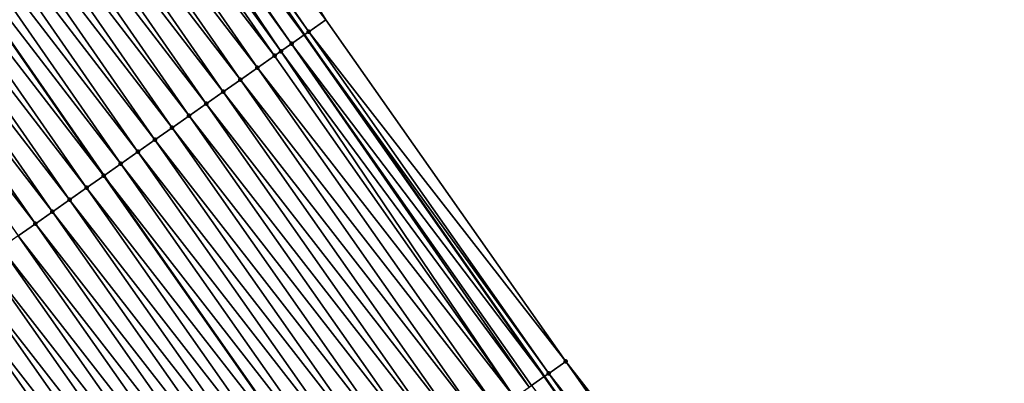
# Model space of a CAD drawing. Header units: feet. Extents: x 2007189 to 2022806, y 818621 to 837694.
# Tile 39 of 256: x 2014167 to 2014214, y 821658 to 821675. Entities that reach past the tile are written whole.
import ezdxf

# ---------------------------------------------------------------- set-up
doc = ezdxf.new("R2010")
doc.units = ezdxf.units.FT
doc.header["$MEASUREMENT"] = 0
for name, color, linetype, lineweight in [('EP_Travel Lane', 172, 'Continuous', 53), ('Road Shots', 141, 'Continuous', 100), ('Road X-Section', 40, 'Continuous', 13), ('STRIPING', 60, 'Continuous', 53)]:
    doc.layers.add(name, color=color, linetype=linetype, lineweight=lineweight)
doc.layers.add('I-77-MM17-21_SB-Surface-Border', color=7, linetype='Continuous')
doc.layers.add('I-77-MM17-21_SB-Surface-TIN', color=7, linetype='Continuous')

msp = doc.modelspace()

# ---------------------------------------------------------------- linework, layer by layer
at = {"layer": 'EP_Travel Lane'}
msp.add_polyline3d([(2014123.830629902, 821756.6626533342, 272.277906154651), (2014135.220312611, 821740.2239717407, 272.0660637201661), (2014146.609928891, 821723.7853860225, 271.8432738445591), (2014157.993956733, 821707.320482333, 271.6404750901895), (2014169.362669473, 821690.866773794, 271.4725727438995), (2014180.704108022, 821674.5200951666, 271.2959432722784), (2014192.196795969, 821658.1530905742, 271.0976801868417), (2014203.689517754, 821641.7860377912, 270.9052360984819), (2014215.197285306, 821625.4898667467, 270.694776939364), (2014226.747708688, 821609.1635650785, 270.4955920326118), (2014238.256176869, 821592.9942813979, 270.3185327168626), (2014249.986550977, 821576.7968722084, 270.1128202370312)], dxfattribs=at)
at = {"layer": 'I-77-MM17-21_SB-Surface-Border', "color": 3, "linetype": 'Continuous', "lineweight": -3}
msp.add_polyline3d([(2014124.046872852, 821756.8126837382, 272.2621115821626), (2014136.258144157, 821740.9440834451, 271.9856924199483), (2014147.647750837, 821724.5055116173, 271.7613172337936), (2014159.032623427, 821708.0390629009, 271.5599267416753), (2014171.223688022, 821692.1543340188, 271.3236461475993), (2014181.738150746, 821675.2470944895, 271.2145221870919), (2014193.22969508, 821658.8794657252, 271.0018278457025), (2014205.539357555, 821643.0868873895, 270.7360172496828), (2014216.227007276, 821626.2192938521, 270.6143528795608), (2014226.961320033, 821609.3148592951, 270.4808197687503), (2014238.46634463, 821593.1466707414, 270.3035557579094), (2014250.196719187, 821576.9492609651, 270.0979177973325)], dxfattribs=at)
at = {"layer": 'I-77-MM17-21_SB-Surface-TIN', "color": 128, "linetype": 'Continuous', "lineweight": -3}
for points in [[(2014168.756550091, 821690.4475143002, 271.5132252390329), (2014180.704108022, 821674.5200951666, 271.2959432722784), (2014169.362669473, 821690.866773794, 271.4725727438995)], [(2014180.920117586, 821674.6719230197, 271.2822386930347), (2014169.578971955, 821691.0163926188, 271.4580653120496), (2014169.362669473, 821690.866773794, 271.4725727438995)], [(2014180.920117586, 821674.6719230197, 271.2822386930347), (2014169.362669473, 821690.866773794, 271.4725727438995), (2014180.704108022, 821674.5200951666, 271.2959432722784)], [(2014180.920117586, 821674.6719230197, 271.2822386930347), (2014181.738150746, 821675.2470944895, 271.2145221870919), (2014169.578971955, 821691.0163926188, 271.4580653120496)], [(2014179.589661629, 821673.7368518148, 271.3606879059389), (2014168.472601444, 821690.2511669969, 271.526696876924), (2014167.934009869, 821689.8788072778, 271.5460423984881)], [(2014180.101992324, 821674.0968827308, 271.3341440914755), (2014168.756550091, 821690.4475143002, 271.5132252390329), (2014168.472601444, 821690.2511669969, 271.526696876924)], [(2014179.589661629, 821673.7368518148, 271.3606879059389), (2014180.101992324, 821674.0968827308, 271.3341440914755), (2014168.472601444, 821690.2511669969, 271.526696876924)], [(2014180.101992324, 821674.0968827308, 271.3341440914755), (2014180.704108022, 821674.5200951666, 271.2959432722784), (2014168.756550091, 821690.4475143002, 271.5132252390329)], [(2014179.2837858, 821673.5219581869, 271.3720989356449), (2014167.934009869, 821689.8788072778, 271.5460423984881), (2014167.111430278, 821689.310157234, 271.5714275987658)], [(2014179.2837858, 821673.5219581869, 271.3720989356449), (2014179.589661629, 821673.7368518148, 271.3606879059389), (2014167.934009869, 821689.8788072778, 271.5460423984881)], [(2014178.465503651, 821672.9471413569, 271.3970711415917), (2014167.111430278, 821689.310157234, 271.5714275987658), (2014166.288886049, 821688.7414560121, 271.6034881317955)], [(2014178.465503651, 821672.9471413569, 271.3970711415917), (2014179.2837858, 821673.5219581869, 271.3720989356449), (2014167.111430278, 821689.310157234, 271.5714275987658)], [(2014177.647246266, 821672.3722892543, 271.4262947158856), (2014166.288886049, 821688.7414560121, 271.6034881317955), (2014165.46636525, 821688.1727208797, 271.6399717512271)], [(2014177.647246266, 821672.3722892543, 271.4262947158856), (2014178.465503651, 821672.9471413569, 271.3970711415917), (2014166.288886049, 821688.7414560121, 271.6034881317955)], [(2014176.829015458, 821671.7973992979, 271.4600807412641), (2014165.46636525, 821688.1727208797, 271.6399717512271), (2014164.643842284, 821687.603988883, 271.6760463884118)], [(2014176.829015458, 821671.7973992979, 271.4600807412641), (2014177.647246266, 821672.3722892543, 271.4262947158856), (2014165.46636525, 821688.1727208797, 271.6399717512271)], [(2014176.010775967, 821671.222521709, 271.4923761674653), (2014164.643842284, 821687.603988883, 271.6760463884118), (2014163.821302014, 821687.0352819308, 271.7088543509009)], [(2014176.010775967, 821671.222521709, 271.4923761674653), (2014176.829015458, 821671.7973992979, 271.4600807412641), (2014164.643842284, 821687.603988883, 271.6760463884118)], [(2014175.192523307, 821670.647662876, 271.5224109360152), (2014163.821302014, 821687.0352819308, 271.7088543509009), (2014162.998754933, 821686.4665848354, 271.7403766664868)], [(2014175.192523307, 821670.647662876, 271.5224109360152), (2014176.010775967, 821671.222521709, 271.4923761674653), (2014163.821302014, 821687.0352819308, 271.7088543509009)], [(2014174.374267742, 821670.0728081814, 271.5519469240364), (2014162.998754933, 821686.4665848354, 271.7403766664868), (2014162.176198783, 821685.8979008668, 271.770186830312)], [(2014174.374267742, 821670.0728081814, 271.5519469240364), (2014175.192523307, 821670.647662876, 271.5224109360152), (2014162.998754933, 821686.4665848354, 271.7403766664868)], [(2014173.556007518, 821669.4979601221, 271.580683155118), (2014162.176198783, 821685.8979008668, 271.770186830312), (2014161.353643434, 821685.3292157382, 271.8001482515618)], [(2014173.556007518, 821669.4979601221, 271.580683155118), (2014174.374267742, 821670.0728081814, 271.5519469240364), (2014162.176198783, 821685.8979008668, 271.770186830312)], [(2014172.737746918, 821668.9231125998, 271.6093546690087), (2014161.353643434, 821685.3292157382, 271.8001482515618), (2014160.531091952, 821684.7605250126, 271.8308397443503)], [(2014172.737746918, 821668.9231125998, 271.6093546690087), (2014173.556007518, 821669.4979601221, 271.580683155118), (2014161.353643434, 821685.3292157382, 271.8001482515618)], [(2014171.919500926, 821668.3482442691, 271.6405341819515), (2014160.531091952, 821684.7605250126, 271.8308397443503), (2014159.708524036, 821684.191857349, 271.858492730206)], [(2014171.919500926, 821668.3482442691, 271.6405341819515), (2014172.737746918, 821668.9231125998, 271.6093546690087), (2014160.531091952, 821684.7605250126, 271.8308397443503)], [(2014158.885976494, 821683.6231616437, 271.8898641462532), (2014171.101228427, 821667.7734131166, 271.6672097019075), (2014159.708524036, 821684.191857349, 271.858492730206)], [(2014171.919500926, 821668.3482442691, 271.6405341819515), (2014159.708524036, 821684.191857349, 271.858492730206), (2014171.101228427, 821667.7734131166, 271.6672097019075)], [(2014170.282960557, 821667.1985765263, 271.6945865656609), (2014158.885976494, 821683.6231616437, 271.8898641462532), (2014158.06344659, 821683.0544396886, 271.9246290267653)], [(2014170.282960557, 821667.1985765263, 271.6945865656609), (2014171.101228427, 821667.7734131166, 271.6672097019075), (2014158.885976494, 821683.6231616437, 271.8898641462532)], [(2014169.464730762, 821666.6236851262, 271.7285466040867), (2014158.06344659, 821683.0544396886, 271.9246290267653), (2014157.240912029, 821682.4857244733, 271.9585147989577)], [(2014169.464730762, 821666.6236851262, 271.7285466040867), (2014170.282960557, 821667.1985765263, 271.6945865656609), (2014158.06344659, 821683.0544396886, 271.9246290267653)], [(2014168.646503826, 821666.048789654, 271.7629974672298), (2014157.240912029, 821682.4857244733, 271.9585147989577), (2014156.418378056, 821681.9170084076, 271.9925114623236)], [(2014168.646503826, 821666.048789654, 271.7629974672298), (2014169.464730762, 821666.6236851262, 271.7285466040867), (2014157.240912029, 821682.4857244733, 271.9585147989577)], [(2014167.828271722, 821665.4739015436, 271.7965609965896), (2014156.418378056, 821681.9170084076, 271.9925114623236), (2014155.595838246, 821681.3483007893, 272.0254063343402)], [(2014167.828271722, 821665.4739015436, 271.7965609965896), (2014168.646503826, 821666.048789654, 271.7629974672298), (2014156.418378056, 821681.9170084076, 271.9925114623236)], [(2014167.010037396, 821664.8990165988, 271.8297430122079), (2014167.828271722, 821665.4739015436, 271.7965609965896), (2014155.595838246, 821681.3483007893, 272.0254063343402)], [(2014193.22969508, 821658.8794657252, 271.0018278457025), (2014181.738150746, 821675.2470944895, 271.2145221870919), (2014180.920117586, 821674.6719230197, 271.2822386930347)], [(2014192.411721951, 821658.3042087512, 271.0798504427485), (2014180.920117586, 821674.6719230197, 271.2822386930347), (2014180.704108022, 821674.5200951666, 271.2959432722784)], [(2014192.411721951, 821658.3042087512, 271.0798504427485), (2014193.22969508, 821658.8794657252, 271.0018278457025), (2014180.920117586, 821674.6719230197, 271.2822386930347)], [(2014191.471975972, 821657.6435169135, 271.1529800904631), (2014180.101992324, 821674.0968827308, 271.3341440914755), (2014179.589661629, 821673.7368518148, 271.3606879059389)], [(2014180.101992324, 821674.0968827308, 271.3341440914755), (2014192.196795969, 821658.1530905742, 271.0976801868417), (2014180.704108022, 821674.5200951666, 271.2959432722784)], [(2014191.593689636, 821657.7290360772, 271.1477124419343), (2014192.196795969, 821658.1530905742, 271.0976801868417), (2014180.101992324, 821674.0968827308, 271.3341440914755)], [(2014191.471975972, 821657.6435169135, 271.1529800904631), (2014191.593689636, 821657.7290360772, 271.1477124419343), (2014180.101992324, 821674.0968827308, 271.3341440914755)], [(2014192.411721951, 821658.3042087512, 271.0798504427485), (2014180.704108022, 821674.5200951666, 271.2959432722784), (2014192.196795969, 821658.1530905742, 271.0976801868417)], [(2014190.775433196, 821657.15418263, 271.1770984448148), (2014179.589661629, 821673.7368518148, 271.3606879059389), (2014179.2837858, 821673.5219581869, 271.3720989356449)], [(2014190.775433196, 821657.15418263, 271.1770984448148), (2014191.471975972, 821657.6435169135, 271.1529800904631), (2014179.589661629, 821673.7368518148, 271.3606879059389)], [(2014190.775433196, 821657.15418263, 271.1770984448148), (2014179.2837858, 821673.5219581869, 271.3720989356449), (2014178.465503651, 821672.9471413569, 271.3970711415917)], [(2014189.957143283, 821656.5793768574, 271.2007383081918), (2014178.465503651, 821672.9471413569, 271.3970711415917), (2014177.647246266, 821672.3722892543, 271.4262947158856)], [(2014189.957143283, 821656.5793768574, 271.2007383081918), (2014190.775433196, 821657.15418263, 271.1770984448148), (2014178.465503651, 821672.9471413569, 271.3970711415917)], [(2014189.138873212, 821656.0045428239, 271.227784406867), (2014177.647246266, 821672.3722892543, 271.4262947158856), (2014176.829015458, 821671.7973992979, 271.4600807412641)], [(2014189.138873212, 821656.0045428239, 271.227784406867), (2014189.957143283, 821656.5793768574, 271.2007383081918), (2014177.647246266, 821672.3722892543, 271.4262947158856)], [(2014188.320628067, 821655.4296732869, 271.2591096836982), (2014176.829015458, 821671.7973992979, 271.4600807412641), (2014176.010775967, 821671.222521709, 271.4923761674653)], [(2014188.320628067, 821655.4296732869, 271.2591096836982), (2014189.138873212, 821656.0045428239, 271.227784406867), (2014176.829015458, 821671.7973992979, 271.4600807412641)], [(2014187.502391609, 821654.8547913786, 271.2919260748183), (2014176.010775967, 821671.222521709, 271.4923761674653), (2014175.192523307, 821670.647662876, 271.5224109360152)], [(2014187.502391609, 821654.8547913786, 271.2919260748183), (2014188.320628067, 821655.4296732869, 271.2591096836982), (2014176.010775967, 821671.222521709, 271.4923761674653)], [(2014186.684141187, 821654.2799293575, 271.3223454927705), (2014175.192523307, 821670.647662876, 271.5224109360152), (2014174.374267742, 821670.0728081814, 271.5519469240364)], [(2014186.684141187, 821654.2799293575, 271.3223454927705), (2014187.502391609, 821654.8547913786, 271.2919260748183), (2014175.192523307, 821670.647662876, 271.5224109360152)], [(2014185.865889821, 821653.7050686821, 271.3526027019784), (2014174.374267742, 821670.0728081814, 271.5519469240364), (2014173.556007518, 821669.4979601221, 271.580683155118)], [(2014185.865889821, 821653.7050686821, 271.3526027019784), (2014186.684141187, 821654.2799293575, 271.3223454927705), (2014174.374267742, 821670.0728081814, 271.5519469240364)], [(2014185.04763842, 821653.1302080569, 271.3828538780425), (2014173.556007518, 821669.4979601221, 271.580683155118), (2014172.737746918, 821668.9231125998, 271.6093546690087)], [(2014185.04763842, 821653.1302080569, 271.3828538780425), (2014185.865889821, 821653.7050686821, 271.3526027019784), (2014173.556007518, 821669.4979601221, 271.580683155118)], [(2014184.229382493, 821652.5553538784, 271.412328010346), (2014172.737746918, 821668.9231125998, 271.6093546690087), (2014171.919500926, 821668.3482442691, 271.6405341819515)], [(2014184.229382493, 821652.5553538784, 271.412328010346), (2014185.04763842, 821653.1302080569, 271.3828538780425), (2014172.737746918, 821668.9231125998, 271.6093546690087)], [(2014183.411124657, 821651.9805024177, 271.4414746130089), (2014171.919500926, 821668.3482442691, 271.6405341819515), (2014171.101228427, 821667.7734131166, 271.6672097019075)], [(2014183.411124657, 821651.9805024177, 271.4414746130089), (2014184.229382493, 821652.5553538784, 271.412328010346), (2014171.919500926, 821668.3482442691, 271.6405341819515)], [(2014170.282960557, 821667.1985765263, 271.6945865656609), (2014182.592844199, 821651.4056825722, 271.466786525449), (2014171.101228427, 821667.7734131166, 271.6672097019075)], [(2014183.411124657, 821651.9805024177, 271.4414746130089), (2014171.101228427, 821667.7734131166, 271.6672097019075), (2014182.592844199, 821651.4056825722, 271.466786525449)], [(2014181.774587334, 821650.8308303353, 271.4960507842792), (2014170.282960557, 821667.1985765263, 271.6945865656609), (2014169.464730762, 821666.6236851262, 271.7285466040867)], [(2014181.774587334, 821650.8308303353, 271.4960507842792), (2014182.592844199, 821651.4056825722, 271.466786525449), (2014170.282960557, 821667.1985765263, 271.6945865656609)], [(2014180.956349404, 821650.2559505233, 271.5286145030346), (2014169.464730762, 821666.6236851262, 271.7285466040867), (2014168.646503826, 821666.048789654, 271.7629974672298)], [(2014180.956349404, 821650.2559505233, 271.5286145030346), (2014181.774587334, 821650.8308303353, 271.4960507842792), (2014169.464730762, 821666.6236851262, 271.7285466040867)], [(2014180.138099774, 821649.6810873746, 271.5591698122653), (2014168.646503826, 821666.048789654, 271.7629974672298), (2014167.828271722, 821665.4739015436, 271.7965609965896)], [(2014180.138099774, 821649.6810873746, 271.5591698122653), (2014180.956349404, 821650.2559505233, 271.5286145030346), (2014168.646503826, 821666.048789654, 271.7629974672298)], [(2014179.319868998, 821649.1061973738, 271.592961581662), (2014167.828271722, 821665.4739015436, 271.7965609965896), (2014167.010037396, 821664.8990165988, 271.8297430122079)], [(2014179.319868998, 821649.1061973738, 271.592961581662), (2014180.138099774, 821649.6810873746, 271.5591698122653), (2014167.828271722, 821665.4739015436, 271.7965609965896)], [(2014178.501626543, 821648.5313240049, 271.6247487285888), (2014167.010037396, 821664.8990165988, 271.8297430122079), (2014166.191798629, 821664.3241379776, 271.8621628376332)], [(2014178.501626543, 821648.5313240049, 271.6247487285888), (2014179.319868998, 821649.1061973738, 271.592961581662), (2014167.010037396, 821664.8990165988, 271.8297430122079)], [(2014177.683379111, 821647.9564577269, 271.6556812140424), (2014166.191798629, 821664.3241379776, 271.8621628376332), (2014165.373543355, 821663.7492828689, 271.8917487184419)], [(2014177.683379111, 821647.9564577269, 271.6556812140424), (2014178.501626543, 821648.5313240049, 271.6247487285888), (2014166.191798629, 821664.3241379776, 271.8621628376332)], [(2014176.865133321, 821647.3815891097, 271.6868956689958), (2014165.373543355, 821663.7492828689, 271.8917487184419), (2014164.555286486, 821663.1744300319, 271.9210608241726)], [(2014176.865133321, 821647.3815891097, 271.6868956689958), (2014177.683379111, 821647.9564577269, 271.6556812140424), (2014165.373543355, 821663.7492828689, 271.8917487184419)], [(2014176.046863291, 821646.8067550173, 271.7139488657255), (2014164.555286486, 821663.1744300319, 271.9210608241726), (2014163.73702765, 821662.5995799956, 271.9500353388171)], [(2014176.046863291, 821646.8067550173, 271.7139488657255), (2014176.865133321, 821647.3815891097, 271.6868956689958), (2014164.555286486, 821663.1744300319, 271.9210608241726)], [(2014175.228599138, 821646.2319125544, 271.7420109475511), (2014163.73702765, 821662.5995799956, 271.9500353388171), (2014162.91878066, 821662.0247130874, 271.9810434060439)], [(2014175.228599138, 821646.2319125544, 271.7420109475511), (2014176.046863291, 821646.8067550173, 271.7139488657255), (2014163.73702765, 821662.5995799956, 271.9500353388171)], [(2014174.410336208, 821645.6570683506, 271.7702828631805), (2014162.91878066, 821662.0247130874, 271.9810434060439), (2014162.100508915, 821661.4498814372, 272.0078018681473)], [(2014174.410336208, 821645.6570683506, 271.7702828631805), (2014175.228599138, 821646.2319125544, 271.7420109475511), (2014162.91878066, 821662.0247130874, 271.9810434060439)], [(2014173.592051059, 821645.0822557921, 271.7947406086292), (2014162.100508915, 821661.4498814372, 272.0078018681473), (2014161.282235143, 821660.8750526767, 272.0342120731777)], [(2014173.592051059, 821645.0822557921, 271.7947406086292), (2014174.410336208, 821645.6570683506, 271.7702828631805), (2014162.100508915, 821661.4498814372, 272.0078018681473)], [(2014161.282235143, 821660.8750526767, 272.0342120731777), (2014160.943980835, 821660.6373815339, 272.049249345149), (2014172.491307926, 821644.3088615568, 271.8410626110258)], [(2014172.773799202, 821644.5073958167, 271.8249134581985), (2014161.282235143, 821660.8750526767, 272.0342120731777), (2014172.491307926, 821644.3088615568, 271.8410626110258)], [(2014172.773799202, 821644.5073958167, 271.8249134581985), (2014173.592051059, 821645.0822557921, 271.7947406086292), (2014161.282235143, 821660.8750526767, 272.0342120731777)], [(2014171.955644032, 821643.9323981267, 271.8716848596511), (2014160.943980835, 821660.6373815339, 272.049249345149), (2014160.464019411, 821660.3001412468, 272.0705862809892)], [(2014171.955644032, 821643.9323981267, 271.8716848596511), (2014172.491307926, 821644.3088615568, 271.8410626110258), (2014160.943980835, 821660.6373815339, 272.049249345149)], [(2014171.955644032, 821643.9323981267, 271.8716848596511), (2014160.464019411, 821660.3001412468, 272.0705862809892), (2014159.645775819, 821659.725269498, 272.1021777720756)], [(2014170.869599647, 821643.1693119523, 271.9189578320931), (2014159.645775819, 821659.725269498, 272.1021777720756), (2014158.827500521, 821659.1504429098, 272.1283261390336)], [(2014170.869599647, 821643.1693119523, 271.9189578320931), (2014171.137445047, 821643.3574628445, 271.9109343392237), (2014159.645775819, 821659.725269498, 272.1021777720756)], [(2014171.137445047, 821643.3574628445, 271.9109343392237), (2014171.955644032, 821643.9323981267, 271.8716848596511), (2014159.645775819, 821659.725269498, 272.1021777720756)], [(2014170.319142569, 821642.7826749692, 271.9324170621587), (2014158.827500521, 821659.1504429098, 272.1283261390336), (2014158.009227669, 821658.575612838, 272.1548943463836)], [(2014170.319142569, 821642.7826749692, 271.9324170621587), (2014170.869599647, 821643.1693119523, 271.9189578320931), (2014158.827500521, 821659.1504429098, 272.1283261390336)], [(2014169.500867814, 821642.2078476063, 271.9586591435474), (2014158.009227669, 821658.575612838, 272.1548943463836), (2014157.190969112, 821658.0007624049, 272.1839166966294)], [(2014169.500867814, 821642.2078476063, 271.9586591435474), (2014170.319142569, 821642.7826749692, 271.9324170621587), (2014158.009227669, 821658.575612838, 272.1548943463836)], [(2014192.411721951, 821658.3042087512, 271.0798504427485), (2014204.721398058, 821642.5116109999, 270.816379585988), (2014193.22969508, 821658.8794657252, 271.0018278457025)], [(2014193.22969508, 821658.8794657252, 271.0018278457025), (2014204.721398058, 821642.5116109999, 270.816379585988), (2014205.539357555, 821643.0868873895, 270.7360172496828)], [(2014191.593689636, 821657.7290360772, 271.1477124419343), (2014203.689517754, 821641.7860377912, 270.9052360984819), (2014192.196795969, 821658.1530905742, 271.0976801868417)], [(2014192.411721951, 821658.3042087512, 271.0798504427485), (2014192.196795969, 821658.1530905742, 271.0976801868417), (2014203.903410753, 821641.9363742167, 270.8919682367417)], [(2014203.903410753, 821641.9363742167, 270.8919682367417), (2014192.196795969, 821658.1530905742, 271.0976801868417), (2014203.689517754, 821641.7860377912, 270.9052360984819)], [(2014192.411721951, 821658.3042087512, 271.0798504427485), (2014203.903410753, 821641.9363742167, 270.8919682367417), (2014204.721398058, 821642.5116109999, 270.816379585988)], [(2014168.682610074, 821641.6329960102, 271.987822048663), (2014157.190969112, 821658.0007624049, 272.1839166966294), (2014156.372721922, 821657.4258957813, 272.2148904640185)], [(2014168.682610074, 821641.6329960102, 271.987822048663), (2014169.500867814, 821642.2078476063, 271.9586591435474), (2014157.190969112, 821658.0007624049, 272.1839166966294)]]:
    msp.add_3dface(points, dxfattribs=at)
at = {"layer": 'Road Shots', "lineweight": 100}
for p in [(2014180.920117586, 821674.6719230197, 271.2822386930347), (2014180.101992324, 821674.0968827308, 271.3341440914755), (2014179.589661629, 821673.7368518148, 271.3606879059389), (2014179.2837858, 821673.5219581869, 271.3720989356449), (2014178.465503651, 821672.9471413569, 271.3970711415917), (2014177.647246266, 821672.3722892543, 271.4262947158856), (2014176.829015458, 821671.7973992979, 271.4600807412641), (2014176.010775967, 821671.222521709, 271.4923761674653), (2014175.192523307, 821670.647662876, 271.5224109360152), (2014174.374267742, 821670.0728081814, 271.5519469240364), (2014173.556007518, 821669.4979601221, 271.580683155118), (2014172.737746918, 821668.9231125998, 271.6093546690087), (2014171.919500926, 821668.3482442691, 271.6405341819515), (2014171.101228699, 821667.7734133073, 271.6672096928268), (2014170.282960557, 821667.1985765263, 271.6945865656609), (2014169.464730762, 821666.6236851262, 271.7285466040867), (2014168.646503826, 821666.048789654, 271.7629974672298), (2014167.828271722, 821665.4739015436, 271.7965609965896), (2014193.22969508, 821658.8794657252, 271.0018278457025), (2014192.411721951, 821658.3042087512, 271.0798504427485)]:
    msp.add_point(p, dxfattribs=at)
at = {"layer": 'Road X-Section', "extrusion": (-0.5684307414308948, 0.8226783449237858, 0.0093184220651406), "elevation": -468925.9721771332, "flags": 128}
msp.add_lwpolyline([(-2124182.355767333, 4641.175280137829), (-2124181.355767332, 4641.24304891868), (-2124180.355767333, 4641.309705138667), (-2124179.355767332, 4641.364867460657), (-2124179.010544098, 4641.378339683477), (-2124178.355767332, 4641.397686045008), (-2124177.355767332, 4641.423072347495), (-2124176.355767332, 4641.455134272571), (-2124175.355767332, 4641.491619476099), (-2124174.355767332, 4641.527695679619), (-2124173.355767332, 4641.560505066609), (-2124172.355767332, 4641.59202875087), (-2124171.355767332, 4641.621840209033), (-2124170.355767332, 4641.651802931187), (-2124169.355767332, 4641.682495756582), (-2124168.355767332, 4641.710149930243), (-2124167.355767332, 4641.741522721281), (-2124166.355767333, 4641.776289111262), (-2124165.355767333, 4641.810176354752), (-2124164.355767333, 4641.84417449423), (-2124163.355767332, 4641.877070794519), (-2124162.355767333, 4641.908525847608), (-2124161.355767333, 4641.938474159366), (-2124160.355767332, 4641.96843414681), (-2124159.355767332, 4641.997470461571), (-2124158.355767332, 4642.026895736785), (-2124157.355767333, 4642.054569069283), (-2124156.355767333, 4642.083285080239), (-2124155.355767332, 4642.115164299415), (-2124154.355767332, 4642.144863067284), (-2124153.947972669, 4642.155655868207), (-2124153.355767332, 4642.169975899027), (-2124152.355767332, 4642.196441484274), (-2124151.355767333, 4642.22656889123), (-2124150.355767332, 4642.255251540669), (-2124149.355767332, 4642.281610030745), (-2124148.355767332, 4642.308368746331), (-2124147.678544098, 4642.326091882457)], dxfattribs=at)
at = {"layer": 'Road X-Section', "extrusion": (-0.5745801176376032, 0.8183855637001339, 0.01013693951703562), "elevation": -484858.8704930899, "flags": 128}
msp.add_lwpolyline([(-2120604.474158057, 5186.466047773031), (-2120603.474158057, 5186.533767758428), (-2120602.474158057, 5186.585675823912), (-2120601.847975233, 5186.61222100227), (-2120601.474158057, 5186.623632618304), (-2120600.474158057, 5186.648606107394), (-2120599.474158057, 5186.677831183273), (-2120598.474158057, 5186.71161894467), (-2120597.474158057, 5186.743916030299), (-2120596.474158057, 5186.773952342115), (-2120595.474158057, 5186.80348984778), (-2120594.474158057, 5186.832227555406), (-2120593.474158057, 5186.86090054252), (-2120592.474158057, 5186.892081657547), (-2120591.474158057, 5186.918758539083), (-2120590.474158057, 5186.946136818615), (-2120589.474158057, 5186.980098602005), (-2120588.474158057, 5187.014551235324), (-2120587.474158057, 5187.048116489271), (-2120586.474158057, 5187.081300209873), (-2120585.474158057, 5187.113721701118), (-2120584.474158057, 5187.143309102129), (-2120583.474158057, 5187.172622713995), (-2120582.474158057, 5187.201598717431), (-2120581.474158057, 5187.232608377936), (-2120580.474158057, 5187.259368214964), (-2120579.474158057, 5187.28577977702), (-2120578.474158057, 5187.322155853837), (-2120577.474158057, 5187.353748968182), (-2120576.474158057, 5187.379898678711), (-2120575.474158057, 5187.406468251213), (-2120574.474158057, 5187.435492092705), (-2120573.474158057, 5187.46646745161), (-2120572.474158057, 5187.496214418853), (-2120571.474158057, 5187.521894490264), (-2120570.73711809, 5187.54055224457)], dxfattribs=at)
at = {"layer": 'Road X-Section', "extrusion": (-0.5745801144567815, 0.8183855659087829, 0.01013694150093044), "elevation": -484878.8622710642, "flags": 128}
msp.add_lwpolyline([(-2120604.476035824, 5186.456970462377), (-2120603.476035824, 5186.534997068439), (-2120602.476035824, 5186.60286255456), (-2120602.327281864, 5186.608130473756), (-2120601.476035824, 5186.632250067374), (-2120600.476035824, 5186.65589114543), (-2120599.476035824, 5186.682938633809), (-2120598.476035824, 5186.714265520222), (-2120597.476035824, 5186.747083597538), (-2120596.476035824, 5186.777504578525), (-2120595.476035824, 5186.807763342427), (-2120594.476035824, 5186.838016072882), (-2120593.476035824, 5186.867491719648), (-2120592.476035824, 5186.896639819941), (-2120591.476035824, 5186.921953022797), (-2120590.476035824, 5186.951218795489), (-2120589.476035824, 5186.983784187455), (-2120588.476035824, 5187.014341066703), (-2120587.476035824, 5187.048134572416), (-2120586.476035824, 5187.079923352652), (-2120585.476035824, 5187.1108574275), (-2120584.476035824, 5187.14207348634), (-2120583.476035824, 5187.169128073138), (-2120582.476035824, 5187.197191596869), (-2120581.476035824, 5187.225464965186), (-2120580.476035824, 5187.249923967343), (-2120579.476035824, 5187.280098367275), (-2120578.476035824, 5187.326872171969), (-2120577.476035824, 5187.36612366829), (-2120577.148710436, 5187.374147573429), (-2120576.476035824, 5187.387607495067), (-2120575.476035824, 5187.413850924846), (-2120574.476035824, 5187.443015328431), (-2120573.476035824, 5187.468527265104), (-2120572.476035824, 5187.497940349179), (-2120571.476035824, 5187.529240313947), (-2120571.068710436, 5187.541115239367)], dxfattribs=at)
at = {"layer": 'STRIPING'}
msp.add_polyline3d([(2014114.185602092, 821749.9748941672, 272.673008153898), (2014125.575207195, 821733.5363245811, 272.448369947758), (2014136.964926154, 821717.0975906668, 272.2425077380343), (2014148.339894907, 821700.6454448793, 272.042169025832), (2014159.708524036, 821684.191857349, 271.858492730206), (2014171.101228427, 821667.7734131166, 271.6672097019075), (2014182.592844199, 821651.4056825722, 271.466786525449), (2014194.084445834, 821635.0379721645, 271.2639378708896), (2014205.616824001, 821618.7077002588, 271.067683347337), (2014217.167168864, 821602.3812725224, 270.8745522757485), (2014228.7496528, 821586.104943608, 270.6939036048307), (2014240.480057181, 821569.9074926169, 270.4934030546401)], dxfattribs=at)

doc.saveas('drawing.dxf')
